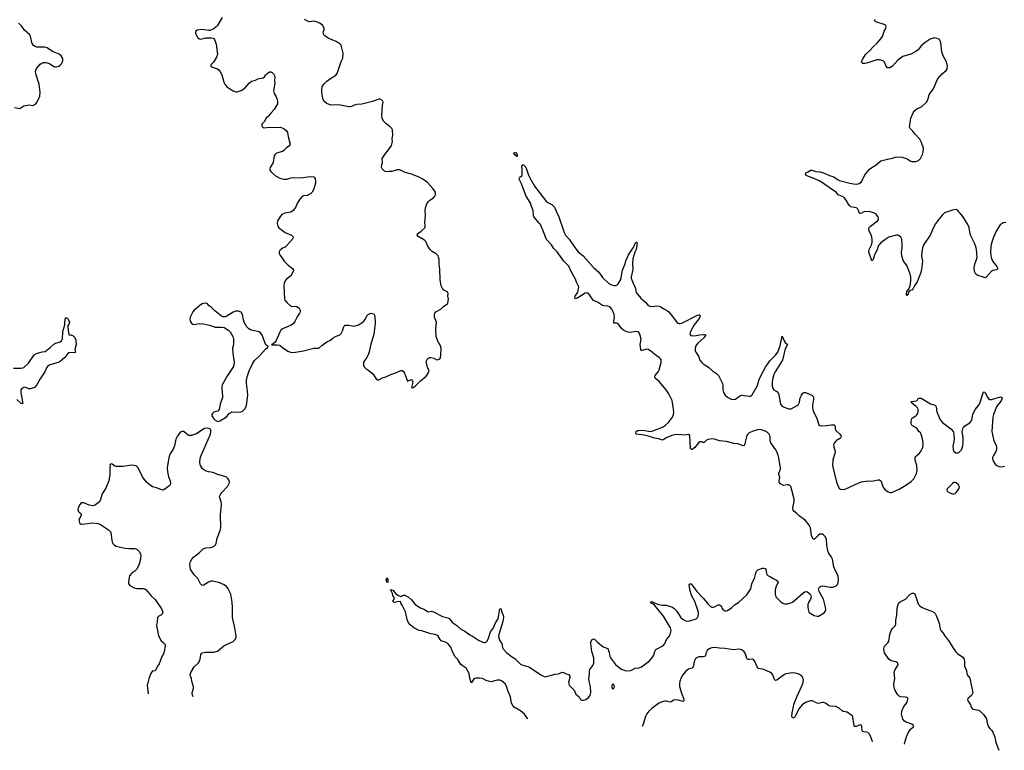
# Model space of a CAD drawing. Header units: inches. Extents: x 1246200 to 1417275, y 606399 to 671266.
# Tile 2 of 63: x 1272826 to 1287968, y 615468 to 626704. Entities that reach past the tile are written whole.
import ezdxf

# ---------------------------------------------------------------- set-up
doc = ezdxf.new("R2010")
doc.units = ezdxf.units.IN
doc.header["$MEASUREMENT"] = 0
for name, color, linetype in [('B2671', 7, 'Continuous'), ('B2672', 7, 'Continuous'), ('B2681', 7, 'Continuous'), ('B2682', 7, 'Continuous')]:
    doc.layers.add(name, color=color, linetype=linetype)

msp = doc.modelspace()

# ---------------------------------------------------------------- linework, layer by layer
at = {"layer": 'B2671', "color": 6}
for points, elevation in [([(1275128, 620000), (1275123, 619990), (1275100, 619850), (1275095, 619810), (1275098, 619750), (1275115, 619675), (1275138, 619610), (1275144, 619570), (1275138, 619550), (1275121, 619530), (1275058, 619482), (1275030, 619471), (1274997, 619477), (1274930, 619505), (1274870, 619521), (1274805, 619565), (1274770, 619598), (1274715, 619675), (1274647, 619810), (1274630, 619832), (1274610, 619842), (1274550, 619854), (1274410, 619835), (1274310, 619833), (1274290, 619839), (1274250, 619869), (1274228, 619872), (1274216, 619864), (1274211, 619850), (1274218, 619830), (1274212, 619810), (1274212, 619712), (1274196, 619610), (1274150, 619502), (1274095, 619410), (1274070, 619324), (1274051, 619290), (1273990, 619244), (1273970, 619232), (1273950, 619227), (1273896, 619236), (1273810, 619272), (1273790, 619276), (1273770, 619273), (1273750, 619249), (1273723, 619190), (1273720, 619170), (1273726, 619146), (1273739, 619130), (1273766, 619110), (1273779, 619090), (1273736, 619010), (1273752, 618952), (1273765, 618945), (1273785, 618945), (1273950, 618968), (1274030, 618956), (1274070, 618942), (1274190, 618860), (1274221, 618830), (1274235, 618790), (1274238, 618730), (1274248, 618670), (1274256, 618650), (1274283, 618623), (1274311, 618610), (1274450, 618579), (1274510, 618572), (1274590, 618574), (1274610, 618569), (1274634, 618554), (1274664, 618524), (1274686, 618490), (1274690, 618470), (1274684, 618410), (1274665, 618330), (1274655, 618305), (1274622, 618250), (1274596, 618224), (1274550, 618192), (1274516, 618150), (1274509, 618130), (1274507, 618093), (1274497, 618050), (1274500, 618030), (1274522, 618002), (1274588, 617968), (1274630, 617958), (1274730, 617955), (1274750, 617950), (1274770, 617938), (1274850, 617843), (1274910, 617788), (1275005, 617645), (1275022, 617610), (1275025, 617590), (1275017, 617563), (1275007, 617553), (1274967, 617530), (1274945, 617510), (1274941, 617450), (1274928, 617390), (1274961, 617230), (1275004, 617150), (1275051, 617110), (1275064, 617090), (1275065, 617070), (1275050, 616990), (1275036, 616950), (1275012, 616910), (1274970, 616799), (1274950, 616769), (1274910, 616690), (1274890, 616683), (1274870, 616689), (1274843, 616650), (1274810, 616568), (1274790, 616486), (1274788, 616468), (1274802, 616342), (1274804, 616338)], 1000), ([(1275494, 616292), (1275477, 616330), (1275476, 616350), (1275497, 616423), (1275498, 616450), (1275478, 616510), (1275470, 616570), (1275451, 616610), (1275450, 616630), (1275457, 616663), (1275509, 616751), (1275571, 616809), (1275587, 616830), (1275601, 616870), (1275610, 616942), (1275630, 616967), (1275682, 616978), (1275810, 616979), (1275866, 616994), (1275966, 617074), (1276004, 617096), (1276110, 617141), (1276139, 617170), (1276156, 617210), (1276156, 617230), (1276134, 617350), (1276098, 617510), (1276100, 617670), (1276093, 617747), (1276071, 617870), (1276033, 617953), (1276005, 617985), (1275970, 618014), (1275887, 618047), (1275792, 618068), (1275770, 618068), (1275730, 618056), (1275650, 618004), (1275627, 618007), (1275606, 618026), (1275566, 618110), (1275508, 618168), (1275467, 618227), (1275455, 618250), (1275446, 618290), (1275444, 618330), (1275452, 618370), (1275472, 618408), (1275500, 618440), (1275592, 618508), (1275650, 618565), (1275690, 618581), (1275770, 618585), (1275784, 618590), (1275817, 618610), (1275835, 618630), (1275845, 618650), (1275865, 618730), (1275910, 618850), (1275917, 618890), (1275912, 619088), (1275930, 619250), (1275923, 619290), (1275902, 619350), (1275901, 619370), (1275918, 619410), (1275932, 619430), (1276026, 619530), (1276049, 619570), (1276053, 619590), (1276041, 619630), (1276029, 619650), (1276007, 619667), (1275980, 619680), (1275869, 619710), (1275810, 619735), (1275770, 619746), (1275730, 619750), (1275684, 619764), (1275639, 619799), (1275605, 619850), (1275594, 619890), (1275594, 619910), (1275606, 619974), (1275617, 620000)], 1000), ([(1280000, 616541), (1279945, 616570), (1279898, 616578), (1279850, 616578), (1279827, 616573), (1279805, 616555), (1279790, 616529), (1279770, 616508), (1279750, 616578), (1279737, 616650), (1279715, 616695), (1279690, 616731), (1279630, 616771), (1279610, 616790), (1279563, 616863), (1279524, 616904), (1279489, 616970), (1279454, 617054), (1279410, 617110), (1279373, 617133), (1279310, 617152), (1279292, 617170), (1279263, 617223), (1279240, 617240), (1279210, 617251), (1279150, 617259), (1279010, 617306), (1278970, 617313), (1278886, 617350), (1278830, 617397), (1278810, 617422), (1278790, 617460), (1278758, 617598), (1278710, 617698), (1278689, 617730), (1278689, 617750), (1278650, 617756), (1278590, 617743), (1278569, 617750), (1278572, 617770), (1278586, 617790), (1278588, 617810), (1278565, 617850), (1278558, 617878), (1278539, 617919), (1278528, 617930), (1278530, 617938), (1278550, 617938), (1278567, 617930), (1278583, 617903), (1278610, 617875), (1278650, 617848), (1278690, 617836), (1278726, 617854), (1278750, 617855), (1278805, 617825), (1278850, 617783), (1278909, 617709), (1278990, 617659), (1279050, 617635), (1279090, 617606), (1279110, 617599), (1279154, 617606), (1279190, 617599), (1279330, 617525), (1279410, 617505), (1279430, 617494), (1279488, 617430), (1279547, 617387), (1279610, 617330), (1279670, 617299), (1279750, 617244), (1279790, 617225), (1279881, 617161), (1279950, 617129), (1279970, 617124), (1279990, 617127), (1280000, 617135)], 900)]:
    msp.add_lwpolyline(points, dxfattribs=dict(at, elevation=elevation))
at = {"layer": 'B2671', "color": 6, "elevation": 900}
msp.add_lwpolyline([(1278490, 618049), (1278470, 618056), (1278464, 618090), (1278470, 618121), (1278490, 618093)], close=True, dxfattribs=at)
at = {"layer": 'B2672', "color": 6}
for points, elevation in [([(1275940, 626740), (1275866, 626614), (1275848, 626592), (1275810, 626565), (1275750, 626540), (1275730, 626536), (1275631, 626551), (1275590, 626550), (1275557, 626543), (1275536, 626530), (1275528, 626510), (1275531, 626490), (1275567, 626426), (1275590, 626408), (1275610, 626404), (1275690, 626425), (1275770, 626425), (1275800, 626420), (1275813, 626413), (1275821, 626401), (1275850, 626330), (1275868, 626170), (1275852, 626130), (1275804, 626050), (1275766, 626010), (1275768, 625990), (1275790, 625976), (1275867, 625950), (1275890, 625931), (1275910, 625903), (1275934, 625854), (1275964, 625744), (1275981, 625710), (1276014, 625674), (1276110, 625608), (1276150, 625593), (1276170, 625593), (1276230, 625613), (1276290, 625651), (1276356, 625730), (1276390, 625760), (1276450, 625776), (1276488, 625792), (1276570, 625810), (1276590, 625824), (1276607, 625850), (1276630, 625874), (1276670, 625900), (1276690, 625903), (1276710, 625892), (1276730, 625870), (1276748, 625830), (1276744, 625770), (1276751, 625730), (1276731, 625610), (1276741, 625570), (1276770, 625518), (1276780, 625490), (1276790, 625450), (1276789, 625411), (1276739, 625321), (1276690, 625269), (1276656, 625224), (1276617, 625190), (1276588, 625132), (1276550, 625098), (1276551, 625070), (1276561, 625050), (1276581, 625041), (1276670, 625050), (1276770, 625046), (1276830, 625050), (1276890, 625030), (1276930, 624994), (1276945, 624970), (1276953, 624910), (1276987, 624790), (1276979, 624770), (1276930, 624731), (1276890, 624690), (1276870, 624678), (1276775, 624650), (1276753, 624630), (1276742, 624610), (1276723, 624510), (1276680, 624430), (1276674, 624410), (1276675, 624390), (1276689, 624369), (1276762, 624302), (1276827, 624267), (1276889, 624249), (1276938, 624250), (1276995, 624270), (1277030, 624276), (1277154, 624274), (1277250, 624288), (1277311, 624291), (1277350, 624286), (1277370, 624261), (1277377, 624210), (1277375, 624190), (1277345, 624090), (1277323, 624050), (1277303, 624030), (1277270, 624009), (1277250, 624002), (1277190, 623996), (1277170, 623986), (1277138, 623950), (1277099, 623890), (1277066, 623814), (1277032, 623768), (1276995, 623745), (1276904, 623730), (1276858, 623710), (1276835, 623685), (1276792, 623610), (1276787, 623570), (1276790, 623550), (1276795, 623530), (1276810, 623504), (1276870, 623464), (1276910, 623429), (1277007, 623390), (1277027, 623370), (1277031, 623350), (1277022, 623330), (1276930, 623224), (1276910, 623208), (1276867, 623190), (1276845, 623175), (1276823, 623150), (1276817, 623130), (1276817, 623110), (1276827, 623087), (1276892, 622992), (1276957, 622930), (1277019, 622879), (1277036, 622850), (1277033, 622830), (1276995, 622765), (1276924, 622710), (1276909, 622690), (1276892, 622650), (1276889, 622610), (1276898, 622410), (1276906, 622390), (1276937, 622350), (1276990, 622304), (1277010, 622295), (1277070, 622296), (1277090, 622292), (1277124, 622270), (1277137, 622237), (1277139, 622210), (1277131, 622189), (1277097, 622143), (1277059, 622061), (1277032, 622028), (1276990, 621999), (1276870, 621951), (1276844, 621930), (1276821, 621890), (1276772, 621768), (1276754, 621746), (1276723, 621717), (1276701, 621710), (1276702, 621702), (1276784, 621704), (1276820, 621700), (1276834, 621694), (1276870, 621662), (1276950, 621605), (1276990, 621590), (1277027, 621587), (1277070, 621589), (1277190, 621610), (1277350, 621655), (1277425, 621655), (1277470, 621694), (1277549, 621750), (1277606, 621774), (1277649, 621810), (1277682, 621830), (1277750, 621857), (1277770, 621877), (1277790, 621921), (1277810, 621984), (1277830, 622008), (1277890, 622008), (1277970, 621992), (1278038, 622010), (1278090, 622043), (1278119, 622070), (1278136, 622090), (1278170, 622154), (1278190, 622175), (1278230, 622190), (1278270, 622179), (1278290, 622150), (1278293, 622030), (1278274, 621870), (1278226, 621714), (1278202, 621598), (1278186, 621550), (1278166, 621510), (1278121, 621450), (1278113, 621430), (1278112, 621392), (1278125, 621365), (1278150, 621339), (1278194, 621310), (1278257, 621257), (1278310, 621183), (1278327, 621167), (1278350, 621166), (1278405, 621195), (1278456, 621210), (1278534, 621246), (1278623, 621277), (1278690, 621308), (1278710, 621310), (1278730, 621293), (1278744, 621270), (1278790, 621145), (1278849, 621171), (1278860, 621160), (1278871, 621130), (1278852, 621050), (1278870, 621041), (1278910, 621067), (1278988, 621152), (1279077, 621223), (1279109, 621270), (1279121, 621310), (1279097, 621357), (1279079, 621450), (1279095, 621490), (1279130, 621511), (1279150, 621511), (1279197, 621497), (1279230, 621478), (1279250, 621472), (1279289, 621491), (1279297, 621503), (1279305, 621550), (1279309, 621650), (1279299, 621690), (1279258, 621758), (1279230, 621830), (1279225, 621945), (1279236, 622050), (1279206, 622130), (1279204, 622170), (1279210, 622190), (1279228, 622212), (1279301, 622250), (1279350, 622298), (1279390, 622322), (1279410, 622342), (1279421, 622410), (1279412, 622452), (1279415, 622495), (1279410, 622512), (1279350, 622543), (1279330, 622569), (1279307, 622613), (1279290, 622710), (1279286, 622866), (1279275, 622950), (1279276, 623016), (1279269, 623050), (1279261, 623070), (1279230, 623104), (1279170, 623139), (1279133, 623173), (1279098, 623230), (1279071, 623291), (1279053, 623313), (1278952, 623370), (1278938, 623390), (1278944, 623410), (1279002, 623450), (1279060, 623510), (1279062, 623530), (1279054, 623590), (1279068, 623690), (1279061, 623770), (1279068, 623812), (1279089, 623871), (1279112, 623908), (1279132, 623928), (1279190, 623965), (1279209, 623990), (1279219, 624010), (1279223, 624030), (1279219, 624050), (1279180, 624110), (1279100, 624200), (1279027, 624250), (1278970, 624282), (1278850, 624328), (1278754, 624354), (1278702, 624382), (1278670, 624393), (1278630, 624393), (1278550, 624369), (1278510, 624371), (1278470, 624365), (1278450, 624367), (1278436, 624376), (1278402, 624410), (1278391, 624430), (1278388, 624450), (1278406, 624510), (1278402, 624570), (1278440, 624630), (1278499, 624701), (1278543, 624770), (1278561, 624830), (1278552, 624872), (1278562, 624930), (1278559, 625010), (1278550, 625030), (1278520, 625060), (1278460, 625100), (1278423, 625143), (1278398, 625190), (1278394, 625230), (1278407, 625390), (1278414, 625430), (1278409, 625450), (1278392, 625472), (1278370, 625481), (1278350, 625481), (1278254, 625446), (1278210, 625438), (1278090, 625406), (1278010, 625402), (1277970, 625392), (1277931, 625370), (1277910, 625366), (1277890, 625366), (1277733, 625394), (1277610, 625392), (1277550, 625416), (1277528, 625428), (1277510, 625446), (1277490, 625490), (1277474, 625590), (1277472, 625630), (1277479, 625670), (1277505, 625715), (1277550, 625760), (1277590, 625791), (1277690, 625850), (1277710, 625879), (1277770, 626061), (1277796, 626110), (1277802, 626190), (1277788, 626230), (1277772, 626312), (1277755, 626330), (1277691, 626371), (1277570, 626422), (1277517, 626457), (1277504, 626470), (1277496, 626490), (1277494, 626510), (1277507, 626550), (1277508, 626570), (1277504, 626584), (1277481, 626621), (1277447, 626647), (1277405, 626665), (1277350, 626680), (1277290, 626673), (1277250, 626679), (1277208, 626708)], 1000), ([(1272748, 625352), (1272830, 625336), (1272890, 625381), (1272970, 625397), (1273030, 625386), (1273050, 625393), (1273070, 625406), (1273092, 625430), (1273135, 625530), (1273143, 625590), (1273124, 625710), (1273073, 625870), (1273069, 625910), (1273073, 625930), (1273085, 625955), (1273141, 626019), (1273165, 626035), (1273190, 626045), (1273230, 626047), (1273283, 626030), (1273350, 625982), (1273370, 625977), (1273390, 625979), (1273430, 625991), (1273450, 626007), (1273472, 626030), (1273489, 626070), (1273487, 626107), (1273481, 626121), (1273465, 626150), (1273435, 626175), (1273330, 626215), (1273249, 626270), (1273210, 626280), (1273130, 626279), (1273090, 626283), (1273056, 626296), (1273034, 626310), (1273021, 626330), (1273013, 626353), (1272994, 626450), (1272980, 626470), (1272901, 626541), (1272852, 626610), (1272806, 626650)], 1000), ([(1272730, 621344), (1272850, 621344), (1272890, 621357), (1272959, 621420), (1273050, 621550), (1273087, 621570), (1273170, 621594), (1273218, 621602), (1273297, 621663), (1273350, 621714), (1273381, 621730), (1273449, 621751), (1273470, 621767), (1273482, 621798), (1273490, 621911), (1273521, 622010), (1273518, 622050), (1273530, 622118), (1273550, 622119), (1273570, 622096), (1273593, 622050), (1273583, 622017), (1273562, 621990), (1273574, 621950), (1273571, 621930), (1273584, 621864), (1273590, 621852), (1273610, 621858), (1273650, 621842), (1273670, 621822), (1273690, 621776), (1273692, 621710), (1273674, 621630), (1273686, 621590), (1273670, 621583), (1273610, 621586), (1273581, 621579), (1273568, 621572), (1273518, 621510), (1273450, 621448), (1273417, 621430), (1273290, 621394), (1273253, 621370), (1273238, 621350), (1273214, 621290), (1273139, 621181), (1273091, 621090), (1273053, 621050), (1272990, 621027), (1272968, 621028), (1272910, 621052), (1272890, 621049), (1272859, 621030), (1272844, 621010), (1272841, 620970), (1272870, 620825), (1272870, 620795), (1272850, 620801), (1272781, 620861)], 900), ([(1275617, 620000), (1275759, 620330), (1275766, 620370), (1275765, 620390), (1275760, 620400), (1275750, 620413), (1275710, 620421), (1275670, 620415), (1275610, 620381), (1275545, 620335), (1275470, 620310), (1275432, 620312), (1275417, 620317), (1275390, 620333), (1275350, 620369), (1275330, 620372), (1275310, 620365), (1275288, 620350), (1275254, 620306), (1275226, 620254), (1275205, 620150), (1275189, 620110), (1275141, 620030), (1275128, 620000)], 1000)]:
    msp.add_lwpolyline(points, dxfattribs=dict(at, elevation=elevation))
at = {"layer": 'B2672', "color": 6, "elevation": 1000}
msp.add_lwpolyline([(1275670, 622347), (1275630, 622334), (1275596, 622310), (1275510, 622236), (1275490, 622209), (1275446, 622130), (1275442, 622110), (1275448, 622070), (1275470, 622035), (1275490, 622020), (1275510, 622018), (1275590, 622030), (1275649, 622029), (1275745, 622005), (1275830, 621976), (1275930, 621978), (1275970, 621968), (1276043, 621923), (1276063, 621903), (1276102, 621830), (1276113, 621790), (1276116, 621710), (1276100, 621650), (1276103, 621570), (1276124, 621436), (1276115, 621370), (1276023, 621230), (1275942, 621090), (1275936, 621070), (1275936, 621036), (1275947, 620910), (1275944, 620890), (1275914, 620810), (1275893, 620707), (1275874, 620686), (1275810, 620666), (1275791, 620650), (1275782, 620630), (1275783, 620610), (1275810, 620564), (1275830, 620544), (1275870, 620527), (1275905, 620535), (1275990, 620586), (1276010, 620601), (1276050, 620646), (1276076, 620664), (1276090, 620671), (1276190, 620668), (1276227, 620673), (1276254, 620686), (1276294, 620726), (1276312, 620770), (1276332, 620930), (1276331, 620991), (1276313, 621113), (1276313, 621153), (1276323, 621210), (1276356, 621304), (1276400, 621400), (1276439, 621461), (1276520, 621540), (1276605, 621635), (1276635, 621665), (1276649, 621670), (1276642, 621682), (1276610, 621704), (1276555, 621850), (1276530, 621890), (1276510, 621904), (1276410, 621923), (1276376, 621936), (1276350, 621952), (1276321, 621981), (1276280, 622050), (1276266, 622090), (1276252, 622170), (1276230, 622206), (1276190, 622223), (1276150, 622221), (1276110, 622205), (1276003, 622137), (1275988, 622132), (1275950, 622136), (1275930, 622143), (1275825, 622225), (1275770, 622285), (1275741, 622301), (1275710, 622341)], close=True, dxfattribs=at)
at = {"layer": 'B2681', "color": 6, "elevation": 900}
for points in [[(1280000, 617135), (1280010, 617144), (1280030, 617177), (1280064, 617290), (1280110, 617350), (1280144, 617430), (1280185, 617490), (1280210, 617642), (1280230, 617642), (1280235, 617610), (1280265, 617530), (1280267, 617510), (1280255, 617450), (1280195, 617250), (1280192, 617212), (1280210, 617152), (1280240, 617110), (1280250, 617050), (1280262, 617030), (1280314, 616974), (1280388, 616910), (1280439, 616879), (1280530, 616792), (1280550, 616783), (1280654, 616754), (1280850, 616623), (1280890, 616602), (1280910, 616598), (1280930, 616601), (1281061, 616639), (1281110, 616642), (1281170, 616672), (1281190, 616667), (1281230, 616643), (1281272, 616632), (1281286, 616606), (1281286, 616590), (1281266, 616510), (1281275, 616470), (1281351, 616391), (1281377, 616330), (1281428, 616290), (1281450, 616250), (1281470, 616240), (1281490, 616240), (1281530, 616251), (1281570, 616277), (1281597, 616310), (1281608, 616350), (1281606, 616450), (1281583, 616530), (1281580, 616570), (1281589, 616630), (1281587, 616690), (1281592, 616710), (1281641, 616770), (1281653, 616810), (1281654, 616890), (1281625, 616990), (1281610, 617110), (1281610, 617134), (1281630, 617172), (1281650, 617182), (1281670, 617171), (1281710, 617130), (1281801, 617061), (1281870, 617033), (1281893, 616970), (1281901, 616910), (1281910, 616890), (1281990, 616786), (1282070, 616721), (1282130, 616697), (1282170, 616688), (1282225, 616695), (1282290, 616730), (1282350, 616738), (1282390, 616753), (1282510, 616845), (1282550, 616887), (1282578, 616930), (1282592, 616990), (1282610, 617019), (1282708, 617072), (1282731, 617089), (1282748, 617110), (1282773, 617170), (1282809, 617211), (1282829, 617250), (1282844, 617310), (1282837, 617350), (1282727, 617530), (1282595, 617695), (1282563, 617723), (1282541, 617730), (1282530, 617744), (1282530, 617753), (1282550, 617755), (1282579, 617739), (1282650, 617713), (1282710, 617702), (1282770, 617699), (1282864, 617670), (1282890, 617650), (1282930, 617606), (1282990, 617515), (1283030, 617482), (1283070, 617460), (1283090, 617456), (1283130, 617460), (1283228, 617492), (1283250, 617510), (1283258, 617530), (1283263, 617570), (1283260, 617610), (1283210, 617756), (1283156, 617850), (1283130, 617939), (1283124, 618016), (1283130, 618029), (1283150, 618030), (1283239, 617910), (1283344, 617804), (1283410, 617720), (1283450, 617682), (1283470, 617672), (1283490, 617669), (1283510, 617673), (1283570, 617704), (1283590, 617707), (1283612, 617692), (1283631, 617651), (1283650, 617622), (1283670, 617612), (1283690, 617612), (1283710, 617618), (1283778, 617662), (1283830, 617708), (1283878, 617742), (1284010, 617859), (1284071, 617949), (1284087, 618030), (1284132, 618130), (1284146, 618194), (1284157, 618223), (1284177, 618243), (1284250, 618269), (1284270, 618271), (1284290, 618265), (1284303, 618250), (1284310, 618190), (1284318, 618170), (1284330, 618156), (1284370, 618138), (1284423, 618103), (1284467, 618087), (1284487, 618070), (1284489, 618050), (1284459, 617990), (1284444, 617936), (1284443, 617870), (1284455, 617830), (1284533, 617750), (1284560, 617730), (1284590, 617720), (1284630, 617721), (1284684, 617736), (1284710, 617747), (1284742, 617770), (1284870, 617887), (1284910, 617908), (1284943, 617903), (1284985, 617870), (1284995, 617850), (1284997, 617830), (1284987, 617793), (1284962, 617750), (1284949, 617710), (1284947, 617667), (1284956, 617610), (1284965, 617590), (1284991, 617570), (1285042, 617542), (1285090, 617529), (1285110, 617532), (1285196, 617584), (1285215, 617605), (1285221, 617630), (1285217, 617670), (1285186, 617790), (1285119, 617910), (1285113, 617950), (1285119, 617970), (1285145, 617990), (1285170, 617995), (1285210, 617993), (1285290, 617978), (1285330, 617979), (1285355, 617985), (1285382, 617998), (1285401, 618019), (1285413, 618047), (1285418, 618090), (1285412, 618150), (1285372, 618230), (1285349, 618290), (1285324, 618410), (1285307, 618447), (1285270, 618494), (1285254, 618534), (1285237, 618630), (1285233, 618710), (1285214, 618754), (1285190, 618781), (1285170, 618791), (1285150, 618794), (1285130, 618791), (1285110, 618778), (1285050, 618717), (1285030, 618716), (1285024, 618724), (1285003, 618770), (1284987, 618887), (1284969, 618929), (1284910, 619000), (1284813, 619073), (1284780, 619110), (1284730, 619147), (1284722, 619162), (1284717, 619197), (1284734, 619294), (1284735, 619330), (1284703, 619470), (1284683, 619523), (1284670, 619540), (1284650, 619552), (1284630, 619553), (1284570, 619543), (1284528, 619568), (1284508, 619590), (1284506, 619610), (1284517, 619670), (1284501, 619710), (1284499, 619730), (1284524, 619790), (1284528, 619812), (1284493, 619990), (1284490, 620000)], [(1285353, 620000), (1285332, 619930), (1285328, 619850), (1285390, 619590), (1285430, 619496), (1285450, 619483), (1285490, 619481), (1285530, 619491), (1285656, 619544), (1285730, 619581), (1285770, 619595), (1285870, 619611), (1285930, 619608), (1286030, 619630), (1286050, 619626), (1286071, 619611), (1286082, 619590), (1286102, 619522), (1286130, 619480), (1286183, 619443), (1286210, 619434), (1286230, 619432), (1286250, 619438), (1286350, 619484), (1286453, 619547), (1286536, 619604), (1286576, 619644), (1286617, 619723), (1286628, 619770), (1286621, 619850), (1286599, 619930), (1286598, 619970), (1286610, 619987), (1286624, 620000)], [(1287804, 620000), (1287787, 619970), (1287787, 619950), (1287800, 619910), (1287827, 619870), (1287851, 619850), (1287890, 619832), (1287930, 619827), (1287970, 619837)], [(1286435, 615564), (1286442, 615610), (1286463, 615677), (1286490, 615738), (1286528, 615792), (1286571, 615830), (1286573, 615850), (1286545, 615870), (1286459, 615899), (1286434, 615914), (1286409, 615949), (1286390, 616010), (1286387, 616030), (1286394, 616070), (1286419, 616130), (1286472, 616210), (1286485, 616250), (1286483, 616270), (1286470, 616280), (1286450, 616286), (1286370, 616290), (1286350, 616300), (1286330, 616322), (1286290, 616388), (1286276, 616430), (1286267, 616490), (1286282, 616570), (1286276, 616670), (1286289, 616710), (1286329, 616770), (1286337, 616790), (1286332, 616810), (1286299, 616830), (1286226, 616846), (1286193, 616870), (1286128, 616968), (1286119, 616990), (1286114, 617030), (1286127, 617070), (1286177, 617123), (1286191, 617149), (1286207, 617250), (1286230, 617310), (1286245, 617335), (1286295, 617390), (1286302, 617410), (1286301, 617470), (1286316, 617550), (1286321, 617650), (1286330, 617697), (1286343, 617730), (1286368, 617752), (1286410, 617770), (1286448, 617792), (1286515, 617865), (1286550, 617883), (1286570, 617887), (1286592, 617872), (1286604, 617844), (1286636, 617736), (1286650, 617710), (1286667, 617690), (1286695, 617670), (1286750, 617642), (1286856, 617610), (1286888, 617590), (1286905, 617570), (1286921, 617541), (1286964, 617424), (1286981, 617330), (1286990, 617310), (1287028, 617268), (1287059, 617219), (1287110, 617159), (1287176, 617050), (1287223, 616983), (1287253, 616953), (1287325, 616905), (1287351, 616871), (1287358, 616830), (1287358, 616758), (1287381, 616710), (1287399, 616630), (1287436, 616576), (1287445, 616550), (1287482, 616350), (1287476, 616330), (1287462, 616310), (1287412, 616268), (1287403, 616250), (1287407, 616230), (1287448, 616170), (1287461, 616130), (1287473, 616113), (1287490, 616103), (1287570, 616085), (1287590, 616074), (1287650, 616017), (1287692, 615952), (1287706, 615886), (1287724, 615830), (1287743, 615803), (1287770, 615780), (1287790, 615749), (1287823, 615670), (1287839, 615590), (1287882, 615468)], [(1285943, 615597), (1285937, 615617), (1285910, 615686), (1285890, 615723), (1285870, 615741), (1285850, 615748), (1285810, 615750), (1285790, 615758), (1285783, 615770), (1285779, 615830), (1285770, 615854), (1285750, 615858), (1285728, 615852), (1285690, 615833), (1285670, 615833), (1285659, 615850), (1285653, 615873), (1285637, 615977), (1285631, 615991), (1285610, 616014), (1285553, 616053), (1285490, 616066), (1285474, 616074), (1285430, 616118), (1285390, 616139), (1285370, 616143), (1285290, 616145), (1285270, 616154), (1285229, 616189), (1285190, 616204), (1285170, 616205), (1285110, 616190), (1285090, 616192), (1285062, 616202), (1285030, 616223), (1285010, 616231), (1284990, 616230), (1284910, 616204), (1284860, 616170), (1284810, 616105), (1284750, 615986), (1284730, 615967), (1284710, 615966), (1284701, 615990), (1284705, 616045), (1284737, 616190), (1284781, 616299), (1284862, 616470), (1284875, 616510), (1284878, 616550), (1284874, 616570), (1284853, 616610), (1284810, 616641), (1284750, 616656), (1284710, 616658), (1284610, 616645), (1284586, 616634), (1284470, 616548), (1284450, 616540), (1284435, 616555), (1284410, 616628), (1284390, 616654), (1284370, 616667), (1284272, 616712), (1284190, 616728), (1284176, 616736), (1284166, 616750), (1284130, 616833), (1284110, 616863), (1284090, 616871), (1284045, 616865), (1284030, 616865), (1284021, 616870), (1284010, 616881), (1283990, 616950), (1283970, 616985), (1283930, 617015), (1283890, 617025), (1283805, 617015), (1283670, 617036), (1283590, 617038), (1283510, 617047), (1283470, 617044), (1283430, 617028), (1283399, 617001), (1283383, 616970), (1283374, 616926), (1283366, 616914), (1283336, 616904), (1283270, 616905), (1283233, 616890), (1283213, 616870), (1283196, 616830), (1283188, 616770), (1283177, 616743), (1283167, 616733), (1283110, 616718), (1283070, 616687), (1283024, 616630), (1282992, 616570), (1282978, 616530), (1282971, 616490), (1282973, 616450), (1283008, 616330), (1283036, 616270), (1283041, 616239), (1283037, 616223), (1283030, 616220), (1282950, 616241), (1282910, 616244), (1282883, 616237), (1282850, 616213), (1282830, 616207), (1282770, 616223), (1282750, 616224), (1282690, 616211), (1282650, 616188), (1282546, 616110), (1282501, 616070), (1282471, 616030), (1282451, 615990), (1282413, 615870), (1282398, 615833)], [(1280640, 615950), (1280637, 615957), (1280590, 616023), (1280530, 616074), (1280432, 616132), (1280410, 616156), (1280391, 616191), (1280372, 616290), (1280339, 616370), (1280313, 616453), (1280293, 616490), (1280235, 616535), (1280210, 616546), (1280170, 616546), (1280070, 616520), (1280001, 616541), (1280000, 616541)]]:
    msp.add_lwpolyline(points, dxfattribs=at)
for points in [[(1287210, 619587), (1287190, 619585), (1287170, 619571), (1287089, 619491), (1287085, 619470), (1287096, 619450), (1287130, 619427), (1287172, 619412), (1287190, 619410), (1287210, 619416), (1287230, 619432), (1287250, 619457), (1287271, 619489), (1287277, 619510), (1287275, 619530), (1287265, 619550), (1287230, 619581)], [(1281950, 616493), (1281940, 616480), (1281931, 616450), (1281931, 616430), (1281950, 616408), (1281970, 616427), (1281973, 616450), (1281970, 616472)]]:
    msp.add_lwpolyline(points, close=True, dxfattribs=at)
at = {"layer": 'B2682', "color": 6, "elevation": 900}
for points in [[(1287990, 623586), (1287950, 623582), (1287907, 623550), (1287845, 623450), (1287801, 623359), (1287772, 623268), (1287762, 623218), (1287758, 623130), (1287762, 623070), (1287770, 623030), (1287790, 622985), (1287854, 622910), (1287866, 622890), (1287865, 622870), (1287857, 622863), (1287844, 622856), (1287790, 622847), (1287770, 622837), (1287690, 622746), (1287670, 622735), (1287631, 622751), (1287563, 622770), (1287530, 622791), (1287511, 622831), (1287504, 622884), (1287513, 622950), (1287543, 623017), (1287551, 623049), (1287539, 623170), (1287530, 623214), (1287510, 623265), (1287448, 623390), (1287422, 623522), (1287398, 623570), (1287335, 623670), (1287250, 623775), (1287230, 623785), (1287173, 623773), (1287050, 623732), (1287010, 623696), (1286944, 623616), (1286910, 623567), (1286879, 623510), (1286828, 623392), (1286730, 623246), (1286710, 623195), (1286701, 623130), (1286695, 623070), (1286710, 622990), (1286697, 622870), (1286683, 622817), (1286627, 622673), (1286586, 622610), (1286566, 622570), (1286550, 622550), (1286523, 622537), (1286502, 622518), (1286490, 622490), (1286470, 622465), (1286464, 622470), (1286464, 622484), (1286470, 622522), (1286500, 622560), (1286518, 622610), (1286529, 622690), (1286529, 622749), (1286519, 622790), (1286474, 622914), (1286460, 622940), (1286418, 622990), (1286390, 623070), (1286386, 623130), (1286396, 623190), (1286398, 623250), (1286392, 623330), (1286379, 623359), (1286350, 623382), (1286330, 623388), (1286309, 623389), (1286190, 623360), (1286130, 623321), (1286070, 623271), (1286035, 623230), (1286006, 623154), (1285970, 623088), (1285950, 623016), (1285930, 622998), (1285885, 623130), (1285891, 623170), (1285930, 623253), (1285937, 623290), (1285937, 623330), (1285926, 623386), (1285892, 623450), (1285886, 623490), (1285892, 623510), (1285911, 623529), (1286020, 623610), (1286031, 623630), (1286033, 623650), (1286027, 623670), (1286010, 623697), (1285990, 623716), (1285954, 623734), (1285892, 623752), (1285810, 623747), (1285770, 623728), (1285750, 623722), (1285744, 623724), (1285734, 623734), (1285727, 623770), (1285710, 623800), (1285690, 623812), (1285610, 623828), (1285590, 623840), (1285570, 623866), (1285536, 623930), (1285503, 623970), (1285470, 623992), (1285413, 624013), (1285383, 624050), (1285325, 624085), (1285210, 624170), (1285170, 624193), (1285130, 624223), (1285030, 624268), (1284955, 624290), (1284927, 624310), (1284910, 624330), (1284918, 624350), (1284950, 624363), (1284990, 624389), (1285010, 624389), (1285070, 624370), (1285130, 624366), (1285190, 624351), (1285279, 624310), (1285348, 624288), (1285405, 624245), (1285432, 624232), (1285590, 624188), (1285650, 624178), (1285703, 624177), (1285735, 624185), (1285770, 624212), (1285824, 624316), (1285896, 624404), (1285930, 624430), (1285998, 624470), (1286036, 624510), (1286070, 624532), (1286170, 624560), (1286248, 624572), (1286288, 624592), (1286330, 624596), (1286390, 624590), (1286450, 624576), (1286490, 624556), (1286530, 624529), (1286550, 624522), (1286610, 624524), (1286650, 624541), (1286677, 624570), (1286710, 624631), (1286722, 624670), (1286724, 624730), (1286697, 624817), (1286670, 624869), (1286590, 624950), (1286560, 624990), (1286519, 625030), (1286510, 625049), (1286531, 625190), (1286564, 625270), (1286590, 625310), (1286630, 625338), (1286694, 625366), (1286770, 625434), (1286790, 625470), (1286815, 625550), (1286827, 625573), (1286879, 625641), (1286939, 625790), (1287010, 625869), (1287075, 625925), (1287087, 625950), (1287092, 625988), (1287077, 626057), (1287029, 626149), (1287007, 626210), (1286991, 626351), (1286981, 626381), (1286970, 626397), (1286950, 626412), (1286890, 626423), (1286830, 626404), (1286750, 626355), (1286690, 626304), (1286641, 626239), (1286610, 626214), (1286530, 626174), (1286410, 626136), (1286370, 626114), (1286330, 626080), (1286250, 625989), (1286210, 625965), (1286190, 625962), (1286170, 625966), (1286150, 625990), (1286127, 626050), (1286104, 626070), (1286050, 626087), (1286010, 626085), (1285870, 626038), (1285830, 626030), (1285792, 626032), (1285773, 626050), (1285785, 626090), (1285832, 626170), (1285902, 626230), (1285950, 626286), (1286010, 626336), (1286070, 626409), (1286093, 626447), (1286121, 626530), (1286145, 626570), (1286151, 626591), (1286148, 626610), (1286139, 626619), (1286121, 626630), (1285990, 626669), (1285973, 626690), (1285980, 626710)], [(1284490, 620000), (1284473, 620050), (1284452, 620090), (1284378, 620198), (1284369, 620230), (1284367, 620287), (1284362, 620310), (1284350, 620331), (1284321, 620361), (1284290, 620378), (1284235, 620395), (1284190, 620401), (1284090, 620372), (1284046, 620350), (1284022, 620330), (1284010, 620310), (1283974, 620166), (1283966, 620154), (1283951, 620149), (1283870, 620182), (1283810, 620188), (1283695, 620215), (1283590, 620226), (1283510, 620252), (1283470, 620256), (1283413, 620247), (1283390, 620239), (1283350, 620202), (1283330, 620200), (1283310, 620212), (1283286, 620214), (1283263, 620197), (1283210, 620123), (1283170, 620096), (1283156, 620096), (1283150, 620097), (1283144, 620110), (1283130, 620308), (1283110, 620324), (1283050, 620315), (1282945, 620325), (1282890, 620319), (1282854, 620310), (1282768, 620272), (1282730, 620246), (1282710, 620237), (1282650, 620258), (1282588, 620268), (1282514, 620294), (1282430, 620317), (1282309, 620330), (1282301, 620350), (1282306, 620370), (1282330, 620386), (1282410, 620389), (1282494, 620374), (1282530, 620373), (1282576, 620384), (1282710, 620437), (1282758, 620470), (1282803, 620510), (1282864, 620590), (1282879, 620630), (1282884, 620670), (1282876, 620750), (1282858, 620850), (1282842, 620890), (1282810, 620951), (1282770, 621013), (1282660, 621140), (1282606, 621186), (1282594, 621210), (1282601, 621230), (1282645, 621290), (1282659, 621321), (1282689, 621430), (1282690, 621473), (1282683, 621490), (1282662, 621510), (1282617, 621537), (1282530, 621608), (1282490, 621632), (1282470, 621635), (1282396, 621616), (1282390, 621617), (1282376, 621630), (1282367, 621710), (1282382, 621790), (1282361, 621870), (1282350, 621891), (1282330, 621905), (1282310, 621908), (1282205, 621895), (1282162, 621902), (1282113, 621930), (1282088, 621950), (1282030, 622026), (1282010, 622035), (1281970, 622037), (1281964, 622044), (1281963, 622063), (1281975, 622130), (1281967, 622170), (1281953, 622210), (1281933, 622250), (1281910, 622278), (1281894, 622290), (1281870, 622298), (1281810, 622303), (1281790, 622310), (1281710, 622359), (1281650, 622388), (1281629, 622410), (1281590, 622475), (1281570, 622496), (1281550, 622505), (1281521, 622499), (1281410, 622425), (1281370, 622410), (1281364, 622430), (1281371, 622450), (1281407, 622513), (1281423, 622590), (1281417, 622617), (1281388, 622670), (1281375, 622715), (1281307, 622830), (1281272, 622912), (1281196, 622990), (1281090, 623134), (1281036, 623190), (1281002, 623242), (1280930, 623323), (1280884, 623444), (1280833, 623553), (1280817, 623577), (1280733, 623670), (1280726, 623690), (1280721, 623770), (1280699, 623830), (1280684, 623884), (1280610, 624001), (1280542, 624182), (1280509, 624250), (1280513, 624270), (1280520, 624280), (1280554, 624310), (1280554, 624406), (1280549, 624450), (1280553, 624467), (1280558, 624470), (1280567, 624473), (1280575, 624470), (1280610, 624436), (1280644, 624330), (1280664, 624284), (1280742, 624142), (1280919, 623919), (1280950, 623895), (1281010, 623864), (1281050, 623820), (1281090, 623724), (1281110, 623690), (1281199, 623430), (1281220, 623390), (1281277, 623330), (1281362, 623202), (1281416, 623136), (1281490, 623070), (1281650, 622891), (1281730, 622823), (1281790, 622737), (1281886, 622646), (1281926, 622626), (1281970, 622614), (1281990, 622615), (1282010, 622623), (1282030, 622642), (1282071, 622710), (1282098, 622850), (1282137, 622950), (1282150, 622995), (1282190, 623088), (1282262, 623198), (1282282, 623238), (1282290, 623268), (1282303, 623277), (1282310, 623288), (1282319, 623279), (1282322, 623270), (1282305, 623170), (1282284, 623130), (1282253, 623027), (1282249, 622950), (1282257, 622863), (1282229, 622749), (1282230, 622730), (1282244, 622690), (1282296, 622570), (1282299, 622530), (1282305, 622510), (1282379, 622419), (1282450, 622359), (1282490, 622309), (1282517, 622297), (1282550, 622293), (1282630, 622301), (1282658, 622298), (1282686, 622286), (1282741, 622250), (1282790, 622228), (1282811, 622210), (1282930, 622053), (1282950, 622038), (1282970, 622030), (1282990, 622031), (1283010, 622038), (1283250, 622158), (1283270, 622165), (1283283, 622163), (1283290, 622156), (1283291, 622150), (1283275, 622110), (1283198, 622010), (1283150, 621930), (1283135, 621890), (1283132, 621870), (1283147, 621847), (1283170, 621840), (1283230, 621845), (1283282, 621858), (1283344, 621864), (1283362, 621862), (1283379, 621850), (1283347, 621810), (1283256, 621730), (1283234, 621706), (1283225, 621690), (1283216, 621650), (1283216, 621610), (1283222, 621590), (1283267, 621530), (1283288, 621470), (1283315, 621430), (1283337, 621410), (1283418, 621358), (1283482, 621302), (1283543, 621263), (1283572, 621232), (1283632, 621110), (1283637, 621090), (1283638, 621010), (1283650, 620971), (1283676, 620930), (1283710, 620901), (1283770, 620869), (1283810, 620863), (1283833, 620870), (1283883, 620910), (1283929, 620930), (1284050, 620912), (1284070, 620916), (1284090, 620935), (1284169, 621070), (1284199, 621170), (1284236, 621250), (1284298, 621362), (1284363, 621457), (1284450, 621544), (1284484, 621590), (1284522, 621690), (1284550, 621836), (1284583, 621763), (1284600, 621740), (1284635, 621710), (1284599, 621641), (1284555, 621470), (1284498, 621370), (1284444, 621290), (1284426, 621250), (1284405, 621170), (1284399, 621130), (1284398, 621070), (1284407, 621030), (1284424, 621010), (1284470, 620985), (1284493, 620953), (1284507, 620910), (1284522, 620810), (1284530, 620788), (1284543, 620770), (1284570, 620748), (1284650, 620721), (1284670, 620718), (1284690, 620721), (1284781, 620770), (1284797, 620783), (1284819, 620821), (1284831, 620890), (1284847, 620930), (1284870, 620959), (1284890, 620971), (1284910, 620972), (1285010, 620929), (1285030, 620911), (1285036, 620890), (1285036, 620870), (1285016, 620776), (1285017, 620730), (1285029, 620690), (1285086, 620570), (1285115, 620475), (1285130, 620461), (1285150, 620456), (1285230, 620461), (1285313, 620473), (1285351, 620471), (1285361, 620461), (1285365, 620450), (1285367, 620410), (1285374, 620394), (1285435, 620335), (1285452, 620310), (1285458, 620290), (1285450, 620266), (1285390, 620233), (1285370, 620217), (1285350, 620190), (1285343, 620170), (1285344, 620130), (1285363, 620083), (1285368, 620050), (1285353, 620000)], [(1286624, 620000), (1286664, 620036), (1286690, 620073), (1286713, 620127), (1286719, 620190), (1286710, 620257), (1286691, 620331), (1286678, 620350), (1286653, 620373), (1286622, 620422), (1286557, 620457), (1286544, 620470), (1286537, 620490), (1286535, 620530), (1286548, 620570), (1286558, 620582), (1286607, 620610), (1286618, 620622), (1286636, 620650), (1286645, 620690), (1286645, 620710), (1286638, 620730), (1286614, 620754), (1286540, 620810), (1286535, 620830), (1286616, 620844), (1286626, 620850), (1286644, 620876), (1286656, 620884), (1286690, 620885), (1286834, 620794), (1286890, 620782), (1286910, 620770), (1286919, 620750), (1286933, 620673), (1286966, 620586), (1286984, 620550), (1287019, 620510), (1287148, 620410), (1287181, 620370), (1287191, 620331), (1287195, 620250), (1287187, 620190), (1287176, 620150), (1287180, 620090), (1287191, 620070), (1287223, 620043), (1287250, 620041), (1287270, 620048), (1287310, 620091), (1287331, 620150), (1287335, 620190), (1287335, 620275), (1287320, 620370), (1287328, 620410), (1287338, 620430), (1287362, 620458), (1287436, 620504), (1287470, 620545), (1287485, 620630), (1287500, 620670), (1287526, 620714), (1287586, 620790), (1287650, 620981), (1287670, 620976), (1287710, 620897), (1287730, 620867), (1287742, 620862), (1287770, 620864), (1287910, 620902), (1287930, 620896), (1287935, 620890), (1287918, 620842), (1287870, 620783), (1287850, 620750), (1287804, 620630), (1287794, 620590), (1287778, 620370), (1287808, 620228), (1287843, 620163), (1287849, 620130), (1287848, 620090), (1287839, 620061), (1287804, 620000)]]:
    msp.add_lwpolyline(points, dxfattribs=at)
msp.add_lwpolyline([(1280470, 624601), (1280432, 624630), (1280427, 624650), (1280430, 624659), (1280450, 624665), (1280456, 624656), (1280475, 624625), (1280478, 624602)], close=True, dxfattribs=at)

doc.saveas('drawing.dxf')
